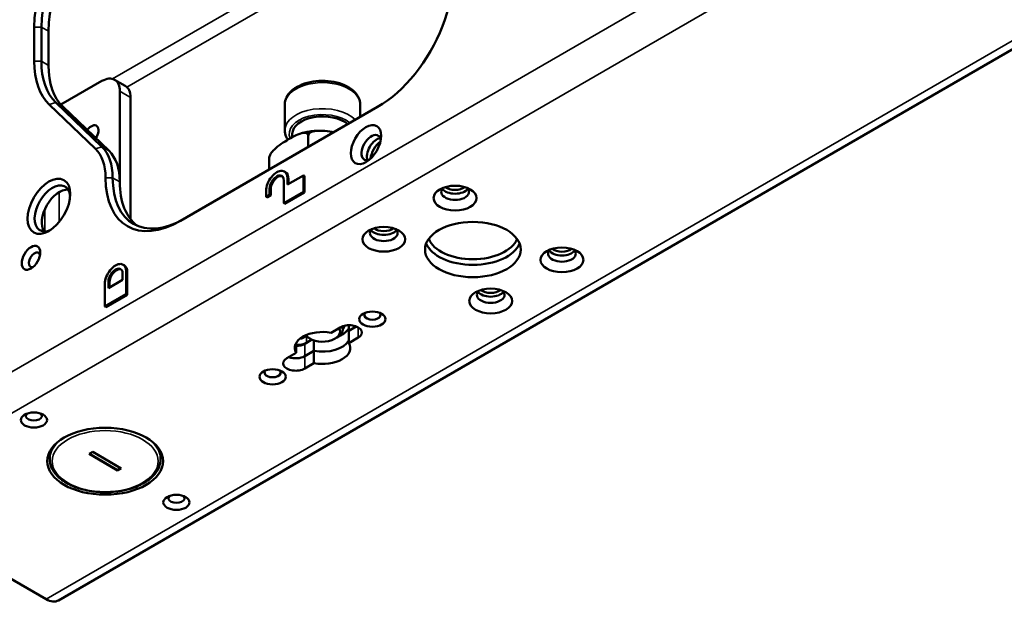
# Paper-space layout 'Sheet_1' of a CAD drawing. Header units: millimetres. Extents: x 1 to 117, y 1 to 117.
# Tile 49 of 73: x 6.21 to 13.91, y 80.5 to 85.05. Entities that reach past the tile are written whole.
import ezdxf

# ---------------------------------------------------------------- set-up
doc = ezdxf.new("R2010")
doc.units = ezdxf.units.MM
doc.layers.add('Visible (ISO)', color=7, linetype='Continuous', lineweight=50)
doc.layers.add('Visible Narrow (ISO)', color=7, linetype='Continuous', lineweight=35)

psp = doc.layouts.new('Sheet_1')

# ---------------------------------------------------------------- linework, layer by layer
at = {"layer": 'Visible (ISO)'}
for p, q in [((6.51695, 80.51621), (34.34466, 96.58255)), ((6.3266, 84.72517), (6.3266, 84.99263)), ((6.38227, 84.72517), (6.38227, 84.99263)), ((6.43795, 84.69302), (6.43795, 84.96049)), ((6.535, 84.38638), (6.85559, 84.57148)), ((6.95402, 84.58123), (7.03754, 84.53301)), ((6.99479, 83.77451), (6.99479, 84.49112)), ((6.85524, 84.05709), (6.49402, 84.40334)), ((7.0783, 83.49335), (7.0783, 84.4429)), ((6.44393, 84.38725), (6.80515, 84.04099)), ((6.91092, 84.02494), (6.54969, 84.3712)), ((9.00912, 84.36827), (7.46799, 83.4785)), ((8.2846, 84.18573), (8.2846, 84.38825)), ((8.87303, 84.2897), (8.87303, 84.38825)), ((8.3426, 84.15841), (8.3426, 84.13173)), ((8.46704, 84.14209), (8.46704, 84.0553)), ((8.16166, 83.96578), (8.16166, 83.87899)), ((8.2885, 83.85968), (8.28042, 83.86434)), ((8.27705, 83.6174), (8.27705, 83.7942)), ((8.30488, 83.76206), (8.43016, 83.83438)), ((8.30488, 83.81027), (8.30488, 83.76206)), ((8.31296, 83.80561), (8.31296, 83.76672)), ((8.43016, 83.83438), (8.43823, 83.82972)), ((8.43016, 83.83438), (8.43016, 83.7058)), ((8.43823, 83.82972), (8.43823, 83.70114)), ((8.13785, 83.66562), (8.13785, 83.71384)), ((8.16569, 83.72991), (8.16569, 83.68169)), ((8.17376, 83.72525), (8.17376, 83.67703)), ((8.43016, 83.7058), (8.27705, 83.6174)), ((8.43823, 83.70114), (8.28512, 83.61274)), ((8.43016, 83.7058), (8.43823, 83.70114)), ((8.16569, 83.68169), (8.13785, 83.66562)), ((8.13785, 83.66562), (8.14592, 83.66096)), ((8.17376, 83.67703), (8.14592, 83.66096)), ((8.16569, 83.68169), (8.17376, 83.67703)), ((8.27705, 83.6174), (8.28512, 83.61274)), ((7.02879, 83.13239), (7.02072, 83.13705)), ((6.90598, 82.9544), (7.01734, 83.01869)), ((7.01734, 83.01869), (7.01734, 83.06691)), ((7.04518, 83.08298), (7.04518, 82.90618)), ((7.05325, 83.07832), (7.05325, 82.90152)), ((6.87814, 82.80974), (6.87814, 82.98654)), ((6.90598, 83.00262), (6.90598, 82.9544)), ((6.91406, 82.99796), (6.91406, 82.95906)), ((7.04518, 82.90618), (6.87814, 82.80974)), ((7.05325, 82.90152), (6.88622, 82.80508)), ((7.04518, 82.90618), (7.05325, 82.90152)), ((6.87814, 82.80974), (6.88622, 82.80508)), ((8.71801, 82.64757), (8.6456, 82.60576)), ((8.7363, 82.65588), (8.7363, 82.6315)), ((8.7848, 82.66419), (8.7848, 82.62184)), ((8.7848, 82.62184), (8.84188, 82.65479)), ((8.84188, 82.65479), (8.7848, 82.62184)), ((8.7848, 82.62184), (8.7848, 82.5254)), ((8.42332, 82.56331), (8.45035, 82.57891)), ((8.4963, 82.55171), (8.43962, 82.51899)), ((8.45354, 82.52702), (8.4963, 82.55171)), ((8.48138, 82.55917), (8.46746, 82.56721)), ((8.51203, 82.46436), (8.51203, 82.54584)), ((8.67625, 82.55917), (8.69017, 82.56721)), ((8.7848, 82.5254), (8.85721, 82.56721)), ((8.37284, 82.5254), (8.37284, 82.44828)), ((8.37284, 82.44828), (8.30043, 82.40648)), ((8.43962, 82.42255), (8.51203, 82.46436)), ((8.51203, 82.46436), (8.43962, 82.42255)), ((8.51203, 82.36792), (8.51203, 82.46436)), ((8.43962, 82.32611), (8.51203, 82.36792)), ((6.44758, 81.67908), (6.44758, 81.61891)), ((6.75537, 81.65909), (6.78321, 81.67517)), ((6.97808, 81.53051), (6.75537, 81.65909)), ((6.97808, 81.53373), (6.75816, 81.6607)), ((6.78321, 81.67517), (7.00592, 81.54659)), ((7.31372, 81.67908), (7.31372, 81.61891)), ((7.00314, 81.54819), (6.97808, 81.53373)), ((7.00592, 81.54659), (6.97808, 81.53051)), ((6.97808, 81.53373), (6.97808, 81.53051)), ((5.02658, 81.3296), (6.41852, 80.52596))]:
    psp.add_line(p, q, dxfattribs=at)
for centre, major_axis, start_param, end_param in [((6.91121, 85.33016), (-0.41339, -0.71601), 3.9269908, 5.4977871), ((6.93905, 85.31409), (-0.3937, -0.68191), 3.9269908, 5.4977871), ((6.99473, 85.28194), (0.3937, 0.68191), 0.7853982, 2.3561945), ((9.00912, 85.04333), (0.41339, 0.71601), 3.9269908, 6.0213859), ((6.91121, 85.0627), (-0.41339, -0.71601), 5.4977871, 6.1424443), ((6.93905, 85.04662), (-0.3937, -0.68191), 5.4977871, 6.1424443), ((6.99473, 85.01448), (-0.3937, -0.68191), 5.4977871, 6.1424443), ((6.85559, 84.41075), (0.09843, 0.17048), 5.4977871, 7.0685835), ((6.93911, 84.36253), (0.09843, 0.17048), 5.4977871, 6.2831853), ((8.57882, 84.15841), (-0.23622, 0), 3.7256329, 6.2831853), ((6.77208, 84.15359), (0.03937, 0.06819), 4.613174, 7.6717146), ((8.96021, 84.05072), (0.05413, 0.09376), 5.7430413, 9.9649219), ((9.00197, 84.02661), (0.05413, 0.09376), 0.3959606, 2.7456321), ((9.04373, 84.0025), (-0.06398, -0.11081), 4.0651663, 5.3596117), ((6.49363, 83.5907), (0.27559, 0.47734), 5.4980625, 6.1424443), ((6.52147, 83.57462), (0.29528, 0.51143), 5.4980625, 6.1424444), ((6.57715, 83.54248), (0.29528, 0.51143), 5.4988914, 6.1424443), ((8.22137, 83.76206), (0.05906, 0.10229), 5.4977871, 8.6393798), ((8.22944, 83.75739), (0.05906, 0.10229), 5.4977871, 6.2831853), ((6.46863, 83.57658), (0.09843, 0.17048), 5.5933682, 10.1145951), ((7.46799, 84.15355), (-0.41339, -0.71601), 5.4980623, 7.0685831), ((7.49583, 84.13748), (-0.3937, -0.68191), 5.4980623, 7.0685834), ((7.55151, 84.10534), (-0.3937, -0.68191), 5.4974408, 6.2124156), ((8.22137, 83.76206), (0.03937, 0.06819), 5.4977871, 8.6393798), ((8.22944, 83.75739), (0.03937, 0.06819), 0.102711, 2.3561945), ((6.52431, 83.54443), (-0.09843, -0.17048), 3.4283492, 5.9964288), ((9.61442, 83.70516), (-0.10827, 0), 5.7430413, 9.9649219), ((9.61442, 83.75338), (-0.10827, 0), 0.3959606, 2.7456321), ((9.61442, 83.77749), (0.09843, 0), 3.8042106, 5.6205674), ((9.05765, 83.3837), (-0.10827, 0), 5.7430413, 9.9649219), ((9.05765, 83.43192), (-0.10827, 0), 0.3959606, 2.7456321), ((9.05765, 83.45603), (0.09843, 0), 3.8042106, 5.6205674), ((9.75362, 83.3837), (-0.35433, 0), 0.225328, 2.9162646), ((6.32944, 83.17476), (0.0315, 0.05455), 5.7755228, 9.9324405), ((9.75362, 83.35156), (0.37402, 0), 3.3667881, 6.0579899), ((10.44959, 83.22297), (-0.10827, 0), 5.7430413, 9.9649219), ((10.44959, 83.27119), (-0.10827, 0), 0.3959606, 2.7456321), ((10.44959, 83.2953), (0.09843, 0), 3.8042106, 5.6205674), ((6.96166, 83.03476), (0.05906, 0.10229), 5.4977871, 8.6393798), ((6.96166, 83.03476), (0.03937, 0.06819), 5.4977871, 8.6393798), ((6.96973, 83.0301), (0.03937, 0.06819), 0.102711, 2.3561945), ((6.96973, 83.0301), (0.05906, 0.10229), 5.4977871, 6.2831853), ((9.89281, 82.90152), (-0.10827, 0), 5.7430413, 9.9649219), ((9.89281, 82.97385), (0.09843, 0), 3.8042106, 5.6205674), ((9.89281, 82.94974), (-0.10827, 0), 0.3959606, 2.7456321), ((8.96856, 82.74401), (-0.06299, 0), 5.7755228, 9.9324405), ((8.57882, 82.61542), (0.1378, 0), 3.5029598, 6.6256724), ((8.57882, 82.6315), (0.15748, 0), 5.4977871, 6.5336221), ((8.57882, 82.67972), (0.21654, 0), 5.3499827, 5.969649), ((8.78761, 82.60739), (0.09843, 0), 5.4977871, 8.6393798), ((8.57882, 82.67972), (0.17717, 0), 5.8073031, 6.0947146), ((8.57882, 82.48684), (-0.21654, 0), 4.3988527, 6.5967216), ((8.38395, 82.6315), (0.03937, -0.06819), 5.8524946, 6.2831853), ((8.57882, 82.6315), (-0.15748, 0), 0.5417062, 0.7853982), ((8.38395, 82.56721), (0.09843, 0), 4.5992996, 5.4977871), ((8.37003, 82.55917), (-0.09843, 0), 1.5993731, 2.3561945), ((8.57882, 82.58328), (0.21654, 0), 4.3988527, 5.969649), ((8.57882, 82.58328), (0.21654, 0), 4.3988527, 5.969649), ((8.57882, 82.48684), (0.21654, 0), 4.3988527, 6.5967216), ((8.37003, 82.3663), (-0.09843, 0), 5.4977871, 8.6393798), ((8.37003, 82.46273), (-0.09843, 0), 0.9867561, 2.3561945), ((8.37003, 82.46273), (0.09843, 0), 4.1283487, 5.4977871), ((8.18907, 82.29397), (-0.06299, 0), 5.7755228, 9.9324405), ((6.32387, 81.95644), (-0.06299, 0), 5.7755228, 9.9324405), ((6.88065, 81.69928), (-0.45276, 0), 0.1855251, 0.2959629), ((6.88065, 81.69928), (-0.45276, 0), 0.1855251, 0.2959629), ((6.88065, 81.69928), (0.45276, 0), 5.9872224, 6.0976602), ((6.88065, 81.69928), (0.45276, 0), 5.9872224, 6.0976602), ((7.43743, 81.31353), (-0.06299, 0), 5.7755228, 9.9324405), ((6.41852, 80.68669), (0.09843, -0.17048), 5.4977871, 6.2831853)]:
    psp.add_ellipse(centre, major_axis=major_axis, ratio=0.5773503, start_param=start_param, end_param=end_param, dxfattribs=at)
for centre, major_axis in [((8.91845, 84.07483), (0.08366, 0.14491)), ((6.4408, 83.59265), (0.11811, 0.20457)), ((9.61442, 83.65694), (-0.16732, 0)), ((9.75362, 83.25512), (-0.37402, 0)), ((9.05765, 83.33548), (-0.16732, 0)), ((6.3016, 83.19083), (0.05118, 0.08865)), ((10.44959, 83.17476), (-0.16732, 0)), ((9.89281, 82.8533), (-0.16732, 0)), ((8.96856, 82.71186), (-0.10236, 0)), ((8.18907, 82.26182), (-0.10236, 0)), ((6.32387, 81.9243), (0.10236, 0)), ((6.88065, 81.60284), (0.45276, 0)), ((7.43743, 81.28138), (0.10236, 0))]:
    psp.add_ellipse(centre, major_axis=major_axis, ratio=0.5773503, dxfattribs=at)
for points, knots in [([(8.2846, 84.38825), (8.2846, 84.4066), (8.28891, 84.42488), (8.30541, 84.46013), (8.31818, 84.47687), (8.35187, 84.50844), (8.37371, 84.52276), (8.42375, 84.54664), (8.45217, 84.556), (8.512, 84.56865), (8.54338, 84.57198), (8.60612, 84.5725), (8.63747, 84.56971), (8.69744, 84.5582), (8.72603, 84.54946), (8.77784, 84.52637), (8.80102, 84.51197), (8.83867, 84.47834), (8.8534, 84.45915), (8.86937, 84.4221), (8.87303, 84.4052), (8.87303, 84.38825)], [5.4977871, 5.4977871, 5.4977871, 5.4977871, 5.7618342, 5.7618342, 6.0499416, 6.0499416, 6.377911, 6.377911, 6.7174315, 6.7174315, 7.0543271, 7.0543271, 7.3895616, 7.3895616, 7.7261985, 7.7261985, 8.0656639, 8.0656639, 8.3954737, 8.3954737, 8.6393798, 8.6393798, 8.6393798, 8.6393798]), ([(8.46704, 84.14209), (8.46704, 84.14694), (8.46583, 84.15189), (8.46161, 84.15954), (8.45736, 84.1629), (8.44644, 84.16745), (8.43694, 84.16765), (8.41156, 84.16406), (8.39208, 84.15634), (8.35259, 84.13753), (8.33257, 84.12645), (8.31435, 84.11593), (8.29613, 84.10541), (8.27611, 84.09338), (8.23662, 84.06658), (8.21714, 84.05181), (8.19175, 84.02609), (8.18226, 84.01493), (8.17134, 83.99777), (8.16709, 83.9895), (8.16287, 83.97698), (8.16166, 83.97063), (8.16166, 83.96578)], [1.7796165, 1.7796165, 1.7796165, 1.7796165, 1.8248814, 1.8248814, 1.8841011, 1.8841011, 1.9801263, 1.9801263, 2.1764742, 2.1764742, 2.372822, 2.372822, 2.372822, 2.5691699, 2.5691699, 2.7655178, 2.7655178, 2.861543, 2.861543, 2.9207627, 2.9207627, 2.9660275, 2.9660275, 2.9660275, 2.9660275]), ([(8.30815, 84.11232), (8.30302, 84.11992), (8.29861, 84.12787), (8.28826, 84.15188), (8.2846, 84.16878), (8.2846, 84.18573)], [5.1260397, 5.1260397, 5.1260397, 5.1260397, 5.25388106, 5.25388106, 5.49778714, 5.49778714, 5.49778714, 5.49778714]), ([(8.54215, 84.18289), (8.5336, 84.18244), (8.52508, 84.18182), (8.5081, 84.18027), (8.49964, 84.17934), (8.48282, 84.17716), (8.47445, 84.17591), (8.45785, 84.17309), (8.4496, 84.17153), (8.43326, 84.16808), (8.42516, 84.1662), (8.41715, 84.16416)], [5.58988739, 5.58988739, 5.58988739, 5.58988739, 5.65440263, 5.65440263, 5.71891786, 5.71891786, 5.78343309, 5.78343309, 5.84794833, 5.84794833, 5.91246356, 5.91246356, 5.91246356, 5.91246356]), ([(8.67027, 84.17264), (8.64684, 84.17619), (8.62147, 84.17958), (8.56944, 84.18378), (8.54283, 84.18437), (8.50815, 84.17866), (8.49518, 84.17499), (8.48027, 84.16645), (8.47446, 84.16153), (8.4687, 84.15234), (8.46704, 84.14694), (8.46704, 84.14209)], [2.38680066, 2.38680066, 2.38680066, 2.38680066, 2.5691699, 2.5691699, 2.76551776, 2.76551776, 2.86154296, 2.86154296, 2.92076269, 2.92076269, 2.96602754, 2.96602754, 2.96602754, 2.96602754]), ([(8.16166, 83.96578), (8.16166, 83.97063), (8.1621, 83.97532), (8.16308, 83.97958), (8.16346, 83.98074), (8.1639, 83.98174)], [1.779616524, 1.779616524, 1.779616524, 1.779616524, 1.824881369, 1.824881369, 1.845449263, 1.845449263, 1.845449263, 1.845449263]), ([(8.16969, 83.99417), (8.16928, 83.99335), (8.16887, 83.99254), (8.16807, 83.9909), (8.16767, 83.99008), (8.16689, 83.98844), (8.1665, 83.98761), (8.16574, 83.98596), (8.16536, 83.98513), (8.16462, 83.98346), (8.16425, 83.98263), (8.16389, 83.98179)], [0.500513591, 0.500513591, 0.500513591, 0.500513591, 0.508618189, 0.508618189, 0.516722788, 0.516722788, 0.524827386, 0.524827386, 0.532931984, 0.532931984, 0.541036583, 0.541036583, 0.541036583, 0.541036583]), ([(7.31372, 81.61891), (7.31372, 81.59219), (7.3068, 81.56554), (7.27999, 81.51439), (7.25952, 81.49004), (7.2065, 81.44562), (7.17334, 81.42581), (7.09826, 81.39341), (7.05627, 81.38088), (6.96797, 81.36431), (6.92169, 81.36025), (6.82937, 81.3609), (6.78335, 81.36559), (6.69595, 81.38332), (6.6546, 81.39637), (6.58061, 81.42982), (6.54801, 81.45024), (6.49533, 81.49678), (6.47514, 81.5229), (6.45272, 81.5728), (6.44758, 81.59584), (6.44758, 81.61891)], [2.3561945, 2.3561945, 2.3561945, 2.3561945, 2.6501333, 2.6501333, 2.9595784, 2.9595784, 3.2851955, 3.2851955, 3.6127977, 3.6127977, 3.9391249, 3.9391249, 4.2649107, 4.2649107, 4.5913193, 4.5913193, 4.918982, 4.918982, 5.2439866, 5.2439866, 5.4977871, 5.4977871, 5.4977871, 5.4977871])]:
    psp.add_open_spline(points, degree=3, knots=knots, dxfattribs=at)
at = {"layer": 'Visible Narrow (ISO)'}
for p, q in [((4.88739, 81.57069), (32.7151, 97.63703)), ((32.8543, 97.39594), (5.02658, 81.3296)), ((6.41852, 80.52596), (34.24624, 96.5923)), ((6.93911, 84.58755), (9.29412, 85.94722)), ((9.35841, 85.85576), (7.05047, 84.52326)), ((6.38227, 84.99263), (6.3266, 84.99263)), ((6.43795, 84.96049), (6.38227, 84.99263)), ((6.3266, 84.72517), (6.38227, 84.72517)), ((6.38227, 84.72517), (6.43795, 84.69302)), ((7.0783, 84.4429), (6.99479, 84.49112)), ((6.49402, 84.40334), (6.44393, 84.38725)), ((6.54969, 84.3712), (6.49402, 84.40334)), ((6.80515, 84.04099), (6.85524, 84.05709)), ((6.85524, 84.05709), (6.91092, 84.02494)), ((6.88337, 83.81584), (6.93905, 83.81585)), ((6.93905, 83.81585), (6.99473, 83.7841)), ((8.31296, 83.80561), (8.30488, 83.81027)), ((6.52153, 83.70352), (6.52153, 83.47041)), ((8.17376, 83.72525), (8.16569, 83.72991)), ((6.41017, 83.39696), (6.41017, 83.57053)), ((7.05325, 83.07832), (7.04518, 83.08298)), ((6.91406, 82.99796), (6.90598, 83.00262)), ((8.85721, 82.56721), (8.85721, 82.64757)), ((8.45354, 82.5764), (8.45354, 82.52702)), ((8.43962, 82.51899), (8.43962, 82.42255)), ((8.43962, 82.42255), (8.43962, 82.32611))]:
    psp.add_line(p, q, dxfattribs=at)
for centre, major_axis, start_param, end_param in [((8.57882, 84.38825), (0.29422, 0), 0, 3.1415927), ((8.57882, 84.18573), (-0.29422, 0), 3.6491098, 6.2831853), ((8.57882, 84.15841), (-0.26075, 0), 3.7447995, 6.5249105), ((6.88065, 81.61891), (-0.43307, 0), 5.5202637, 6.2831853), ((6.88065, 81.61891), (0.43307, 0), 0, 0.7629216)]:
    psp.add_ellipse(centre, major_axis=major_axis, ratio=0.5773503, start_param=start_param, end_param=end_param, dxfattribs=at)
psp.add_ellipse((6.88065, 81.60284), major_axis=(-0.41339, 0), ratio=0.5773503, dxfattribs=at)

doc.saveas('drawing.dxf')
